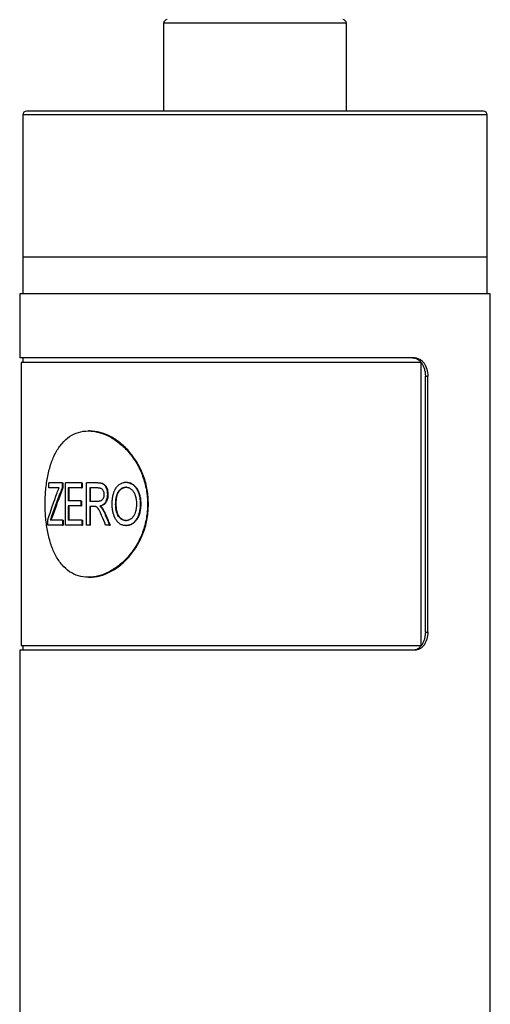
# Model space of a CAD drawing. Header units: inches. Extents: x 3.21 to 12.47, y 1.43 to 9.2.
# Tile 5 of 10: x 7.46 to 7.97, y 4.39 to 5.45. Entities that reach past the tile are written whole.
import ezdxf

# ---------------------------------------------------------------- set-up
doc = ezdxf.new("R2010")
doc.units = ezdxf.units.IN
doc.header["$MEASUREMENT"] = 0

msp = doc.modelspace()

# ---------------------------------------------------------------- linework, layer by layer
at = {"color": 7, "linetype": 'Continuous', "lineweight": 25}
for p, q in [((7.615, 5.4487), (7.615, 5.3542)), ((7.783, 5.4487), (7.615, 5.4487)), ((7.8118, 5.4487), (7.783, 5.4487)), ((7.8118, 5.3542), (7.8118, 5.4487)), ((7.4634, 5.3502), (7.4634, 5.1967)), ((7.8902, 5.3502), (7.4634, 5.3502)), ((7.8874, 5.3542), (7.4673, 5.3542)), ((7.9595, 5.3542), (7.8874, 5.3542)), ((7.9634, 5.3502), (7.8902, 5.3502)), ((7.9634, 5.1967), (7.9634, 5.3502)), ((7.4634, 5.1967), (7.4634, 5.1573)), ((7.8902, 5.1967), (7.4634, 5.1967)), ((7.9634, 5.1967), (7.8902, 5.1967)), ((7.9634, 5.1573), (7.9634, 5.1967)), ((7.4599, 5.1573), (7.4599, 5.0884)), ((7.9669, 5.1573), (7.4599, 5.1573)), ((7.9669, 4.0717), (7.9669, 5.1573)), ((7.8854, 5.0884), (7.4599, 5.0884)), ((7.4614, 5.0835), (7.4614, 4.7784)), ((7.8923, 5.0835), (7.4614, 5.0835)), ((7.4634, 5.0884), (7.4634, 5.0835)), ((7.8923, 4.7784), (7.8923, 5.0835)), ((7.897, 4.7931), (7.897, 5.0687)), ((7.897, 5.0687), (7.8995, 5.0687)), ((7.8995, 4.7931), (7.8995, 5.0687)), ((7.5352, 5.0097), (7.5339, 5.0097)), ((7.4913, 4.9486), (7.4913, 4.9539)), ((7.5056, 4.9539), (7.4913, 4.9539)), ((7.5056, 4.9539), (7.5056, 4.9486)), ((7.5056, 4.9539), (7.5064, 4.9539)), ((7.5064, 4.9539), (7.5064, 4.9486)), ((7.5091, 4.9084), (7.5091, 4.9539)), ((7.5266, 4.9539), (7.5091, 4.9539)), ((7.5266, 4.9539), (7.5266, 4.9486)), ((7.5266, 4.9539), (7.5273, 4.9539)), ((7.5273, 4.9539), (7.5273, 4.9486)), ((7.5319, 4.9084), (7.5319, 4.9539)), ((7.5441, 4.9539), (7.5319, 4.9539)), ((7.5441, 4.9539), (7.5447, 4.9539)), ((7.5743, 4.9545), (7.5749, 4.9545)), ((7.5024, 4.9486), (7.4913, 4.9486)), ((7.5056, 4.9486), (7.5064, 4.9486)), ((7.5266, 4.9486), (7.512, 4.9486)), ((7.512, 4.9486), (7.512, 4.9344)), ((7.5128, 4.9486), (7.5128, 4.9344)), ((7.5266, 4.9486), (7.5273, 4.9486)), ((7.5443, 4.9486), (7.5353, 4.9486)), ((7.5353, 4.9486), (7.5353, 4.9338)), ((7.5359, 4.9486), (7.5359, 4.9338)), ((7.5544, 4.9413), (7.555, 4.9413)), ((7.5749, 4.9492), (7.5744, 4.9492)), ((7.5258, 4.9344), (7.512, 4.9344)), ((7.5258, 4.9344), (7.5258, 4.9291)), ((7.5258, 4.9344), (7.5265, 4.9344)), ((7.5265, 4.9344), (7.5265, 4.9291)), ((7.5434, 4.9338), (7.5353, 4.9338)), ((7.5639, 4.9305), (7.5633, 4.9305)), ((7.5898, 4.9311), (7.5903, 4.9311)), ((7.5258, 4.9291), (7.512, 4.9291)), ((7.512, 4.9291), (7.512, 4.9137)), ((7.5128, 4.9291), (7.5128, 4.9137)), ((7.5258, 4.9291), (7.5265, 4.9291)), ((7.5396, 4.9285), (7.5353, 4.9285)), ((7.5353, 4.9285), (7.5353, 4.9084)), ((7.5359, 4.9285), (7.5359, 4.9084)), ((7.5462, 4.9288), (7.5468, 4.9288)), ((7.5484, 4.9266), (7.5491, 4.9266)), ((7.5515, 4.9208), (7.5521, 4.9208)), ((7.4902, 4.9084), (7.4902, 4.9139)), ((7.506, 4.9137), (7.4928, 4.9137)), ((7.494, 4.9169), (7.4949, 4.9169)), ((7.506, 4.9137), (7.506, 4.9084)), ((7.506, 4.9137), (7.5068, 4.9137)), ((7.5068, 4.9137), (7.5068, 4.9084)), ((7.527, 4.9137), (7.512, 4.9137)), ((7.527, 4.9137), (7.527, 4.9084)), ((7.527, 4.9137), (7.5277, 4.9137)), ((7.5277, 4.9137), (7.5277, 4.9084)), ((7.5748, 4.9131), (7.5743, 4.9131)), ((7.5858, 4.9147), (7.5863, 4.9147)), ((7.506, 4.9084), (7.4902, 4.9084)), ((7.506, 4.9084), (7.5068, 4.9084)), ((7.527, 4.9084), (7.5091, 4.9084)), ((7.527, 4.9084), (7.5277, 4.9084)), ((7.5353, 4.9084), (7.5319, 4.9084)), ((7.5353, 4.9084), (7.5359, 4.9084)), ((7.5567, 4.9084), (7.5525, 4.9084)), ((7.5567, 4.9084), (7.5573, 4.9084)), ((7.5743, 4.9078), (7.5749, 4.9078)), ((7.5339, 4.8522), (7.5352, 4.8522)), ((7.897, 4.7931), (7.8995, 4.7931)), ((7.4599, 4.7735), (7.4599, 4.0717)), ((7.8854, 4.7735), (7.4599, 4.7735)), ((7.8923, 4.7784), (7.4614, 4.7784)), ((7.4634, 4.7784), (7.4634, 4.7735))]:
    msp.add_line(p, q, dxfattribs=at)
for centre, start, end in [((7.6189, 5.4487), 90, 180), ((7.8079, 5.4487), 0, 90), ((7.4673, 5.3502), 90, 180), ((7.9595, 5.3502), 0, 90)]:
    msp.add_arc(centre, 0.00394, start, end, dxfattribs=at)
for points, knots in [([(7.8831, 5.0884), (7.8835, 5.0884), (7.8845, 5.0884), (7.8863, 5.088), (7.8883, 5.0872), (7.8907, 5.0854), (7.8929, 5.0831), (7.8948, 5.0798), (7.896, 5.0763), (7.8968, 5.0726), (7.8969, 5.07), (7.897, 5.0687)], [0, 0, 0, 0, 0.06235, 0.12498, 0.250152, 0.335087, 0.499761, 0.62462, 0.749438, 0.87426, 1, 1, 1, 1]), ([(7.8854, 5.0884), (7.8874, 5.0884), (7.8892, 5.0879), (7.8918, 5.0864), (7.8927, 5.0858), (7.8942, 5.0844), (7.8949, 5.0836), (7.8968, 5.0808), (7.8978, 5.0787), (7.8992, 5.0739), (7.8995, 5.0714), (7.8995, 5.0687)], [0, 0, 0, 0, 0.25, 0.25, 0.375, 0.375, 0.5, 0.5, 0.75, 0.75, 1, 1, 1, 1]), ([(7.5977, 4.9309), (7.5977, 4.9361), (7.5968, 4.9464), (7.5928, 4.9613), (7.5863, 4.975), (7.5778, 4.987), (7.5677, 4.9968), (7.5566, 5.0042), (7.5451, 5.0087), (7.5337, 5.0102), (7.5231, 5.0087), (7.5135, 5.0042), (7.5053, 4.9968), (7.4986, 4.987), (7.4935, 4.975), (7.4899, 4.9613), (7.4878, 4.9464), (7.4871, 4.9309), (7.4878, 4.9155), (7.4899, 4.9006), (7.4935, 4.8869), (7.4986, 4.8749), (7.5053, 4.865), (7.5135, 4.8577), (7.5231, 4.8532), (7.5337, 4.8517), (7.5451, 4.8532), (7.5566, 4.8577), (7.5677, 4.8651), (7.5778, 4.8749), (7.5863, 4.8869), (7.5928, 4.9006), (7.5968, 4.9155), (7.5977, 4.9258), (7.5977, 4.9309)], [0, 0, 0, 0, 0.031123, 0.062281, 0.093458, 0.124685, 0.155959, 0.187278, 0.218631, 0.250001, 0.281373, 0.312726, 0.344044, 0.375318, 0.406544, 0.437726, 0.468874, 0.500004, 0.531133, 0.562281, 0.593463, 0.624689, 0.655963, 0.687281, 0.718634, 0.750006, 0.781377, 0.812729, 0.844047, 0.875322, 0.906549, 0.937726, 0.968887, 1, 1, 1, 1]), ([(7.5986, 4.9309), (7.5984, 4.9361), (7.5979, 4.9464), (7.5937, 4.9613), (7.5873, 4.975), (7.5789, 4.987), (7.5689, 4.9968), (7.5578, 5.0041), (7.5464, 5.0088), (7.539, 5.0094), (7.5352, 5.0097)], [0, 0, 0, 0, 0.124973, 0.250015, 0.374998, 0.500004, 0.625009, 0.750019, 0.875028, 1, 1, 1, 1]), ([(7.5441, 4.9539), (7.5449, 4.9539), (7.5456, 4.9538), (7.5466, 4.9537), (7.5469, 4.9537), (7.5474, 4.9536), (7.5475, 4.9536), (7.5477, 4.9535), (7.5478, 4.9535), (7.5479, 4.9535), (7.5479, 4.9535), (7.548, 4.9534), (7.548, 4.9534), (7.5484, 4.9533), (7.5488, 4.9532), (7.5493, 4.953), (7.5494, 4.9529), (7.5496, 4.9528), (7.5497, 4.9528), (7.5498, 4.9527), (7.5499, 4.9526), (7.5503, 4.9524), (7.5505, 4.9522), (7.551, 4.9518), (7.5511, 4.9516), (7.5513, 4.9513), (7.5515, 4.9512), (7.5518, 4.9507), (7.552, 4.9504), (7.5523, 4.9499), (7.5524, 4.9497), (7.5526, 4.9493), (7.5528, 4.9491), (7.5532, 4.9482), (7.5535, 4.9474), (7.5538, 4.9461), (7.5539, 4.9457), (7.5541, 4.9451), (7.5541, 4.9449), (7.5541, 4.9445), (7.5542, 4.9444), (7.5542, 4.9443), (7.5542, 4.9442), (7.5542, 4.9441), (7.5542, 4.944), (7.5543, 4.9434), (7.5543, 4.9425), (7.5544, 4.9413)], [0, 0, 0, 0, 0.125, 0.125, 0.1875, 0.1875, 0.21875, 0.21875, 0.234375, 0.234375, 0.242188, 0.242188, 0.25, 0.25, 0.3125, 0.3125, 0.34375, 0.34375, 0.359375, 0.359375, 0.375, 0.375, 0.4375, 0.4375, 0.46875, 0.46875, 0.5, 0.5, 0.5625, 0.5625, 0.59375, 0.59375, 0.625, 0.625, 0.75, 0.75, 0.8125, 0.8125, 0.84375, 0.84375, 0.859375, 0.859375, 0.867188, 0.867188, 0.875, 0.875, 1, 1, 1, 1]), ([(7.5447, 4.9539), (7.5455, 4.9539), (7.5468, 4.9538), (7.5488, 4.9535), (7.5506, 4.9527), (7.5523, 4.9511), (7.5535, 4.949), (7.5544, 4.9466), (7.5549, 4.944), (7.555, 4.9422), (7.555, 4.9413)], [0, 0, 0, 0, 0.139142, 0.250315, 0.375161, 0.49989, 0.624824, 0.749824, 0.874864, 1, 1, 1, 1]), ([(7.5595, 4.9305), (7.5595, 4.9314), (7.5596, 4.9322), (7.5596, 4.9333), (7.5596, 4.9336), (7.5596, 4.9341), (7.5596, 4.9342), (7.5596, 4.9344), (7.5597, 4.9345), (7.5597, 4.9346), (7.5597, 4.9346), (7.5597, 4.9347), (7.5597, 4.9347), (7.5597, 4.9355), (7.5598, 4.9362), (7.5599, 4.9372), (7.56, 4.9375), (7.56, 4.9381), (7.5601, 4.9382), (7.5601, 4.9386), (7.5601, 4.9387), (7.5604, 4.9404), (7.5608, 4.9418), (7.5614, 4.9437), (7.5616, 4.9443), (7.562, 4.9452), (7.5622, 4.9455), (7.5624, 4.946), (7.5624, 4.9461), (7.5626, 4.9464), (7.5626, 4.9465), (7.5634, 4.9478), (7.5641, 4.9489), (7.5653, 4.9504), (7.5658, 4.9508), (7.5667, 4.9517), (7.5672, 4.9521), (7.5686, 4.9531), (7.5697, 4.9536), (7.5714, 4.9541), (7.572, 4.9543), (7.5727, 4.9544), (7.5727, 4.9544), (7.5729, 4.9544), (7.5729, 4.9544), (7.5731, 4.9544), (7.5732, 4.9544), (7.5736, 4.9545), (7.5739, 4.9545), (7.5743, 4.9545)], [0, 0, 0, 0, 0.0625, 0.0625, 0.09375, 0.09375, 0.109375, 0.109375, 0.117188, 0.117188, 0.121094, 0.121094, 0.125, 0.125, 0.1875, 0.1875, 0.21875, 0.21875, 0.234375, 0.234375, 0.25, 0.25, 0.375, 0.375, 0.4375, 0.4375, 0.46875, 0.46875, 0.484375, 0.484375, 0.5, 0.5, 0.625, 0.625, 0.6875, 0.6875, 0.75, 0.75, 0.875, 0.875, 0.9375, 0.9375, 0.945312, 0.945312, 0.953125, 0.953125, 0.96875, 0.96875, 1, 1, 1, 1]), ([(7.5743, 4.9545), (7.5747, 4.9545), (7.575, 4.9545), (7.5755, 4.9544), (7.5756, 4.9544), (7.5758, 4.9544), (7.5758, 4.9544), (7.5759, 4.9544), (7.576, 4.9544), (7.576, 4.9544), (7.576, 4.9544), (7.5764, 4.9543), (7.5767, 4.9543), (7.5771, 4.9542), (7.5773, 4.9541), (7.5775, 4.9541), (7.5777, 4.954), (7.5789, 4.9536), (7.58, 4.9531), (7.5821, 4.9518), (7.583, 4.951), (7.5843, 4.9496), (7.5847, 4.9491), (7.5853, 4.9483), (7.5855, 4.948), (7.5858, 4.9476), (7.5859, 4.9474), (7.586, 4.9471), (7.5861, 4.947), (7.5868, 4.9457), (7.5874, 4.9445), (7.5881, 4.9426), (7.5883, 4.942), (7.5886, 4.941), (7.5887, 4.9407), (7.5888, 4.9401), (7.5889, 4.94), (7.5889, 4.9396), (7.589, 4.9394), (7.5892, 4.9387), (7.5893, 4.938), (7.5894, 4.937), (7.5895, 4.9366), (7.5895, 4.9361), (7.5896, 4.9359), (7.5896, 4.9356), (7.5896, 4.9354), (7.5897, 4.9349), (7.5897, 4.9345), (7.5897, 4.934), (7.5897, 4.9338), (7.5898, 4.9336), (7.5898, 4.9335), (7.5898, 4.9334), (7.5898, 4.9333), (7.5898, 4.9332), (7.5898, 4.9332), (7.5898, 4.9327), (7.5898, 4.932), (7.5898, 4.9311)], [0, 0, 0, 0, 0.03125, 0.03125, 0.046875, 0.046875, 0.054688, 0.054688, 0.058594, 0.058594, 0.0625, 0.0625, 0.09375, 0.09375, 0.109375, 0.109375, 0.125, 0.125, 0.25, 0.25, 0.375, 0.375, 0.4375, 0.4375, 0.46875, 0.46875, 0.484375, 0.484375, 0.5, 0.5, 0.625, 0.625, 0.6875, 0.6875, 0.71875, 0.71875, 0.734375, 0.734375, 0.75, 0.75, 0.8125, 0.8125, 0.84375, 0.84375, 0.859375, 0.859375, 0.875, 0.875, 0.90625, 0.90625, 0.921875, 0.921875, 0.929688, 0.929688, 0.933594, 0.933594, 0.9375, 0.9375, 1, 1, 1, 1]), ([(7.5749, 4.9545), (7.5755, 4.9545), (7.5766, 4.9544), (7.5789, 4.9539), (7.5816, 4.9526), (7.5845, 4.9501), (7.5868, 4.9469), (7.5885, 4.9433), (7.5896, 4.9393), (7.5901, 4.9359), (7.5903, 4.9332), (7.5903, 4.9318), (7.5903, 4.9311)], [0, 0, 0, 0, 0.0625604, 0.1251065, 0.2499247, 0.3735162, 0.4996756, 0.6223913, 0.7497371, 0.874829, 0.9374107, 1, 1, 1, 1]), ([(7.5002, 4.9431), (7.5006, 4.9441), (7.5009, 4.945), (7.5015, 4.9464), (7.5016, 4.9467), (7.502, 4.9476), (7.5022, 4.9481), (7.5024, 4.9486)], [0, 0, 0, 0, 0.5, 0.5, 0.75, 0.75, 1, 1, 1, 1]), ([(7.5507, 4.9413), (7.5507, 4.9409), (7.5507, 4.9406), (7.5506, 4.9402), (7.5506, 4.9401), (7.5506, 4.9399), (7.5506, 4.9399), (7.5506, 4.9397), (7.5506, 4.9397), (7.5505, 4.939), (7.5503, 4.9385), (7.55, 4.9374), (7.5497, 4.9369), (7.5491, 4.936), (7.5488, 4.9356), (7.5484, 4.9352), (7.5483, 4.9351), (7.5481, 4.935), (7.548, 4.9349), (7.5477, 4.9347), (7.5476, 4.9346), (7.5469, 4.9343), (7.5465, 4.9342), (7.5459, 4.934), (7.5459, 4.934), (7.5458, 4.934), (7.5458, 4.934), (7.5456, 4.934), (7.5455, 4.9339), (7.5452, 4.9339), (7.5449, 4.9339), (7.5447, 4.9338), (7.5447, 4.9338), (7.5446, 4.9338), (7.5446, 4.9338), (7.5445, 4.9338), (7.5445, 4.9338), (7.5444, 4.9338), (7.5443, 4.9338), (7.5439, 4.9338), (7.5437, 4.9338), (7.5434, 4.9338)], [0, 0, 0, 0, 0.0625, 0.0625, 0.09375, 0.09375, 0.109375, 0.109375, 0.125, 0.125, 0.25, 0.25, 0.375, 0.375, 0.5, 0.5, 0.53125, 0.53125, 0.5625, 0.5625, 0.625, 0.625, 0.75, 0.75, 0.765625, 0.765625, 0.78125, 0.78125, 0.8125, 0.8125, 0.875, 0.875, 0.882812, 0.882812, 0.890625, 0.890625, 0.90625, 0.90625, 0.9375, 0.9375, 1, 1, 1, 1]), ([(7.5443, 4.9486), (7.5448, 4.9486), (7.5452, 4.9485), (7.5455, 4.9485), (7.5456, 4.9485), (7.5457, 4.9485), (7.5457, 4.9485), (7.5459, 4.9484), (7.546, 4.9484), (7.5463, 4.9483), (7.5465, 4.9483), (7.5471, 4.9481), (7.5475, 4.9479), (7.5482, 4.9475), (7.5485, 4.9472), (7.549, 4.9467), (7.5491, 4.9466), (7.5494, 4.9462), (7.5495, 4.946), (7.5499, 4.9454), (7.5501, 4.9449), (7.5503, 4.9442), (7.5504, 4.9439), (7.5505, 4.9434), (7.5506, 4.9432), (7.5506, 4.9428), (7.5506, 4.9428), (7.5506, 4.9427), (7.5506, 4.9426), (7.5506, 4.9425), (7.5506, 4.9424), (7.5507, 4.942), (7.5507, 4.9417), (7.5507, 4.9413)], [0, 0, 0, 0, 0.125, 0.125, 0.140625, 0.140625, 0.15625, 0.15625, 0.1875, 0.1875, 0.25, 0.25, 0.375, 0.375, 0.5, 0.5, 0.5625, 0.5625, 0.625, 0.625, 0.75, 0.75, 0.8125, 0.8125, 0.875, 0.875, 0.890625, 0.890625, 0.90625, 0.90625, 0.9375, 0.9375, 1, 1, 1, 1]), ([(7.5544, 4.9413), (7.5544, 4.9409), (7.5543, 4.9404), (7.5543, 4.9399), (7.5543, 4.9397), (7.5543, 4.9395), (7.5543, 4.9394), (7.5543, 4.9393), (7.5543, 4.9392), (7.5543, 4.9392), (7.5543, 4.9391), (7.5542, 4.9387), (7.5542, 4.9383), (7.5541, 4.9378), (7.554, 4.9376), (7.554, 4.9372), (7.5539, 4.9371), (7.5537, 4.9361), (7.5535, 4.9354), (7.5529, 4.9341), (7.5526, 4.9334), (7.5519, 4.9323), (7.5514, 4.9318), (7.5508, 4.9311), (7.5505, 4.9309), (7.5501, 4.9306), (7.55, 4.9305), (7.5497, 4.9303), (7.5496, 4.9302), (7.5492, 4.93), (7.549, 4.9298), (7.5484, 4.9295), (7.5481, 4.9294), (7.5477, 4.9292), (7.5476, 4.9292), (7.5473, 4.9291), (7.5473, 4.9291), (7.5472, 4.929), (7.5471, 4.929), (7.5468, 4.9289), (7.5465, 4.9289), (7.5462, 4.9288)], [0, 0, 0, 0, 0.0625, 0.0625, 0.09375, 0.09375, 0.109375, 0.109375, 0.117188, 0.117188, 0.125, 0.125, 0.1875, 0.1875, 0.21875, 0.21875, 0.25, 0.25, 0.375, 0.375, 0.5, 0.5, 0.625, 0.625, 0.6875, 0.6875, 0.71875, 0.71875, 0.75, 0.75, 0.8125, 0.8125, 0.875, 0.875, 0.90625, 0.90625, 0.921875, 0.921875, 0.9375, 0.9375, 1, 1, 1, 1]), ([(7.555, 4.9413), (7.555, 4.9406), (7.5549, 4.9391), (7.5546, 4.9368), (7.5539, 4.9347), (7.5526, 4.9322), (7.5507, 4.9303), (7.5488, 4.9294), (7.5477, 4.929), (7.5471, 4.9288), (7.5468, 4.9288)], [0, 0, 0, 0, 0.1252696, 0.250427, 0.3764797, 0.5006237, 0.7495148, 0.8758943, 0.9338822, 1, 1, 1, 1]), ([(7.5633, 4.9305), (7.5633, 4.9318), (7.5634, 4.9329), (7.5634, 4.9337), (7.5634, 4.9338), (7.5634, 4.9338), (7.5634, 4.9339), (7.5634, 4.934), (7.5635, 4.9341), (7.5635, 4.9343), (7.5635, 4.9344), (7.5635, 4.9349), (7.5635, 4.9351), (7.5636, 4.9359), (7.5637, 4.9364), (7.5638, 4.937), (7.5638, 4.9371), (7.5638, 4.9372), (7.5638, 4.9373), (7.5638, 4.9375), (7.5639, 4.9376), (7.5639, 4.9381), (7.564, 4.9383), (7.5642, 4.9392), (7.5643, 4.9397), (7.5647, 4.9412), (7.5651, 4.9421), (7.5657, 4.9434), (7.5659, 4.9439), (7.5665, 4.9447), (7.5668, 4.9451), (7.5678, 4.9464), (7.5685, 4.947), (7.5694, 4.9477), (7.5696, 4.9478), (7.57, 4.9481), (7.5702, 4.9482), (7.5708, 4.9485), (7.5712, 4.9486), (7.5721, 4.9489), (7.5726, 4.949), (7.5731, 4.9491), (7.5731, 4.9491), (7.5732, 4.9491), (7.5732, 4.9491), (7.5734, 4.9491), (7.5735, 4.9491), (7.5738, 4.9491), (7.5741, 4.9491), (7.5744, 4.9492)], [0, 0, 0, 0, 0.125, 0.125, 0.128906, 0.128906, 0.132812, 0.132812, 0.140625, 0.140625, 0.15625, 0.15625, 0.1875, 0.1875, 0.25, 0.25, 0.257812, 0.257812, 0.265625, 0.265625, 0.28125, 0.28125, 0.3125, 0.3125, 0.375, 0.375, 0.5, 0.5, 0.5625, 0.5625, 0.625, 0.625, 0.75, 0.75, 0.78125, 0.78125, 0.8125, 0.8125, 0.875, 0.875, 0.9375, 0.9375, 0.945312, 0.945312, 0.953125, 0.953125, 0.96875, 0.96875, 1, 1, 1, 1]), ([(7.5639, 4.9305), (7.5639, 4.9315), (7.564, 4.9337), (7.5644, 4.938), (7.5654, 4.9422), (7.5676, 4.9456), (7.5697, 4.9477), (7.5718, 4.9487), (7.5736, 4.9491), (7.5745, 4.9491), (7.5749, 4.9492)], [0, 0, 0, 0, 0.1252745, 0.2505395, 0.4999021, 0.6248954, 0.7498423, 0.8747612, 0.9373643, 1, 1, 1, 1]), ([(7.5744, 4.9492), (7.575, 4.9491), (7.5756, 4.9491), (7.5759, 4.949), (7.5759, 4.949), (7.576, 4.949), (7.576, 4.949), (7.5761, 4.949), (7.5762, 4.949), (7.5764, 4.9489), (7.5765, 4.9489), (7.5769, 4.9488), (7.5771, 4.9487), (7.5776, 4.9485), (7.5778, 4.9484), (7.5783, 4.9482), (7.5785, 4.9481), (7.5792, 4.9477), (7.5797, 4.9474), (7.5803, 4.9468), (7.5805, 4.9467), (7.5809, 4.9463), (7.5811, 4.9461), (7.5817, 4.9455), (7.582, 4.9451), (7.5825, 4.9444), (7.5827, 4.9441), (7.583, 4.9436), (7.5831, 4.9434), (7.5833, 4.9431), (7.5833, 4.943), (7.5834, 4.9429), (7.5834, 4.9429), (7.5835, 4.9427), (7.5835, 4.9426), (7.5837, 4.9422), (7.5838, 4.9419), (7.584, 4.9415)], [0, 0, 0, 0, 0.125, 0.125, 0.132812, 0.132812, 0.140625, 0.140625, 0.15625, 0.15625, 0.1875, 0.1875, 0.25, 0.25, 0.3125, 0.3125, 0.375, 0.375, 0.5, 0.5, 0.5625, 0.5625, 0.625, 0.625, 0.75, 0.75, 0.8125, 0.8125, 0.875, 0.875, 0.890625, 0.890625, 0.90625, 0.90625, 0.9375, 0.9375, 1, 1, 1, 1]), ([(7.584, 4.9415), (7.5843, 4.9405), (7.5846, 4.9397), (7.5848, 4.939), (7.5848, 4.9389), (7.5848, 4.9388), (7.5848, 4.9388), (7.5849, 4.9386), (7.5849, 4.9385), (7.585, 4.9382), (7.585, 4.9379), (7.5852, 4.9373), (7.5852, 4.9369), (7.5854, 4.9357), (7.5855, 4.9348), (7.5856, 4.9338), (7.5856, 4.9338), (7.5856, 4.9337), (7.5856, 4.9336), (7.5856, 4.9335), (7.5856, 4.9334), (7.5856, 4.9331), (7.5857, 4.9329), (7.5857, 4.9323), (7.5857, 4.9318), (7.5857, 4.9312)], [0, 0, 0, 0, 0.25, 0.25, 0.265625, 0.265625, 0.28125, 0.28125, 0.3125, 0.3125, 0.375, 0.375, 0.5, 0.5, 0.75, 0.75, 0.765625, 0.765625, 0.78125, 0.78125, 0.8125, 0.8125, 0.875, 0.875, 1, 1, 1, 1]), ([(7.5352, 4.8522), (7.539, 4.8525), (7.5464, 4.8531), (7.5578, 4.8578), (7.5689, 4.865), (7.5789, 4.8749), (7.5873, 4.8869), (7.5937, 4.9006), (7.5979, 4.9155), (7.5984, 4.9258), (7.5986, 4.9309)], [0, 0, 0, 0, 0.12498, 0.249992, 0.375003, 0.500012, 0.625022, 0.750006, 0.875062, 1, 1, 1, 1]), ([(7.5632, 4.9149), (7.563, 4.9153), (7.5628, 4.9156), (7.5626, 4.9161), (7.5625, 4.9162), (7.5625, 4.9164), (7.5624, 4.9165), (7.5624, 4.9165), (7.5624, 4.9166), (7.5623, 4.9166), (7.5623, 4.9166), (7.5622, 4.9169), (7.5621, 4.9172), (7.5619, 4.9177), (7.5618, 4.9178), (7.5617, 4.9182), (7.5616, 4.9183), (7.5613, 4.9191), (7.5611, 4.9197), (7.5608, 4.9207), (7.5607, 4.921), (7.5605, 4.9217), (7.5605, 4.922), (7.5601, 4.9237), (7.5599, 4.925), (7.5597, 4.9268), (7.5597, 4.9271), (7.5596, 4.9276), (7.5596, 4.9278), (7.5596, 4.928), (7.5596, 4.9281), (7.5596, 4.9283), (7.5596, 4.9283), (7.5596, 4.9284), (7.5596, 4.9284), (7.5596, 4.9289), (7.5595, 4.9296), (7.5595, 4.9305)], [0, 0, 0, 0, 0.0625, 0.0625, 0.09375, 0.09375, 0.109375, 0.109375, 0.117188, 0.117188, 0.125, 0.125, 0.1875, 0.1875, 0.21875, 0.21875, 0.25, 0.25, 0.375, 0.375, 0.4375, 0.4375, 0.5, 0.5, 0.75, 0.75, 0.8125, 0.8125, 0.84375, 0.84375, 0.859375, 0.859375, 0.867188, 0.867188, 0.875, 0.875, 1, 1, 1, 1]), ([(7.5743, 4.9131), (7.574, 4.9131), (7.5738, 4.9131), (7.5735, 4.9132), (7.5734, 4.9132), (7.5732, 4.9132), (7.5732, 4.9132), (7.5731, 4.9132), (7.5731, 4.9132), (7.5726, 4.9133), (7.5722, 4.9134), (7.5709, 4.9137), (7.5701, 4.9141), (7.5687, 4.9151), (7.568, 4.9158), (7.5668, 4.9172), (7.5662, 4.918), (7.5653, 4.9196), (7.5649, 4.9205), (7.5646, 4.9216), (7.5645, 4.9217), (7.5644, 4.9219), (7.5644, 4.922), (7.5643, 4.9224), (7.5642, 4.9226), (7.5641, 4.9233), (7.5639, 4.9239), (7.5638, 4.9245), (7.5638, 4.9246), (7.5638, 4.9249), (7.5637, 4.925), (7.5637, 4.9254), (7.5636, 4.9256), (7.5635, 4.9264), (7.5635, 4.9269), (7.5634, 4.9275), (7.5634, 4.9275), (7.5634, 4.9276), (7.5634, 4.9276), (7.5634, 4.9278), (7.5634, 4.9279), (7.5634, 4.9282), (7.5634, 4.9285), (7.5634, 4.9292), (7.5633, 4.9298), (7.5633, 4.9305)], [0, 0, 0, 0, 0.03125, 0.03125, 0.046875, 0.046875, 0.054688, 0.054688, 0.0625, 0.0625, 0.125, 0.125, 0.25, 0.25, 0.375, 0.375, 0.5, 0.5, 0.625, 0.625, 0.640625, 0.640625, 0.65625, 0.65625, 0.6875, 0.6875, 0.75, 0.75, 0.765625, 0.765625, 0.78125, 0.78125, 0.8125, 0.8125, 0.875, 0.875, 0.882812, 0.882812, 0.890625, 0.890625, 0.90625, 0.90625, 0.9375, 0.9375, 1, 1, 1, 1]), ([(7.5748, 4.9131), (7.5744, 4.9131), (7.5735, 4.9132), (7.5719, 4.9135), (7.5699, 4.9145), (7.5679, 4.9164), (7.5663, 4.9187), (7.5651, 4.9214), (7.5644, 4.9244), (7.564, 4.9274), (7.5639, 4.9294), (7.5639, 4.9305)], [0, 0, 0, 0, 0.062266, 0.125734, 0.249632, 0.375157, 0.499745, 0.624714, 0.749763, 0.874853, 1, 1, 1, 1]), ([(7.5857, 4.9312), (7.5857, 4.9299), (7.5856, 4.9288), (7.5856, 4.9281), (7.5856, 4.928), (7.5856, 4.9279), (7.5856, 4.9279), (7.5856, 4.9278), (7.5855, 4.9277), (7.5855, 4.9275), (7.5855, 4.9274), (7.5855, 4.927), (7.5854, 4.9267), (7.5853, 4.9259), (7.5853, 4.9254), (7.5852, 4.9249), (7.5852, 4.9248), (7.5851, 4.9247), (7.5851, 4.9246), (7.5851, 4.9244), (7.5851, 4.9242), (7.585, 4.9238), (7.5849, 4.9236), (7.5847, 4.9228), (7.5846, 4.9222), (7.5841, 4.9208), (7.5837, 4.9199), (7.5832, 4.919), (7.5831, 4.9189), (7.583, 4.9186), (7.5829, 4.9185), (7.5827, 4.9182), (7.5826, 4.918), (7.5821, 4.9174), (7.5818, 4.917), (7.5812, 4.9162), (7.5809, 4.9159), (7.5802, 4.9153), (7.5798, 4.915), (7.5786, 4.9142), (7.5778, 4.9138), (7.5767, 4.9134), (7.5765, 4.9134), (7.5762, 4.9133), (7.5761, 4.9133), (7.5759, 4.9132), (7.5758, 4.9132), (7.5757, 4.9132), (7.5757, 4.9132), (7.5753, 4.9132), (7.5749, 4.9131), (7.5743, 4.9131)], [0, 0, 0, 0, 0.125, 0.125, 0.128906, 0.128906, 0.132812, 0.132812, 0.140625, 0.140625, 0.15625, 0.15625, 0.1875, 0.1875, 0.25, 0.25, 0.257812, 0.257812, 0.265625, 0.265625, 0.28125, 0.28125, 0.3125, 0.3125, 0.375, 0.375, 0.5, 0.5, 0.515625, 0.515625, 0.53125, 0.53125, 0.5625, 0.5625, 0.625, 0.625, 0.6875, 0.6875, 0.75, 0.75, 0.875, 0.875, 0.90625, 0.90625, 0.921875, 0.921875, 0.929688, 0.929688, 0.9375, 0.9375, 1, 1, 1, 1]), ([(7.5898, 4.9311), (7.5898, 4.9306), (7.5898, 4.9302), (7.5898, 4.9297), (7.5898, 4.9295), (7.5898, 4.9293), (7.5898, 4.9292), (7.5898, 4.9291), (7.5898, 4.9291), (7.5898, 4.929), (7.5898, 4.929), (7.5898, 4.9286), (7.5897, 4.9282), (7.5897, 4.9275), (7.5897, 4.9271), (7.5895, 4.9253), (7.5892, 4.9239), (7.5888, 4.9218), (7.5886, 4.9212), (7.5883, 4.9201), (7.5882, 4.9198), (7.5879, 4.9191), (7.5878, 4.9188), (7.5875, 4.9181), (7.5874, 4.9178), (7.5872, 4.9173), (7.5871, 4.9171), (7.587, 4.9169), (7.587, 4.9168), (7.5869, 4.9167), (7.5869, 4.9167), (7.5868, 4.9166), (7.5868, 4.9166), (7.5866, 4.9161), (7.5862, 4.9155), (7.5858, 4.9147)], [0, 0, 0, 0, 0.0625, 0.0625, 0.09375, 0.09375, 0.109375, 0.109375, 0.117188, 0.117188, 0.125, 0.125, 0.1875, 0.1875, 0.25, 0.25, 0.5, 0.5, 0.625, 0.625, 0.6875, 0.6875, 0.75, 0.75, 0.8125, 0.8125, 0.84375, 0.84375, 0.859375, 0.859375, 0.867188, 0.867188, 0.875, 0.875, 1, 1, 1, 1]), ([(7.5903, 4.9311), (7.5903, 4.9304), (7.5903, 4.9289), (7.5901, 4.9261), (7.5895, 4.9225), (7.5885, 4.9191), (7.5873, 4.9165), (7.5866, 4.9153), (7.5863, 4.9147)], [0, 0, 0, 0, 0.125074, 0.250129, 0.500105, 0.749932, 0.874951, 1, 1, 1, 1]), ([(7.5484, 4.9181), (7.5477, 4.9199), (7.547, 4.9214), (7.5462, 4.9232), (7.546, 4.9237), (7.5456, 4.9244), (7.5455, 4.9246), (7.5454, 4.9249), (7.5453, 4.925), (7.5452, 4.9251), (7.5452, 4.9251), (7.5452, 4.9252), (7.5452, 4.9252), (7.5451, 4.9252), (7.5451, 4.9252), (7.5451, 4.9252), (7.5451, 4.9252), (7.5447, 4.9259), (7.5443, 4.9264), (7.5437, 4.9271), (7.5435, 4.9273), (7.5431, 4.9276), (7.5429, 4.9277), (7.5425, 4.928), (7.5423, 4.9281), (7.5419, 4.9282), (7.5417, 4.9282), (7.5415, 4.9283), (7.5415, 4.9283), (7.5414, 4.9283), (7.5413, 4.9283), (7.5413, 4.9284), (7.5412, 4.9284), (7.5408, 4.9284), (7.5403, 4.9285), (7.5396, 4.9285)], [0, 0, 0, 0, 0.25, 0.25, 0.375, 0.375, 0.4375, 0.4375, 0.46875, 0.46875, 0.484375, 0.484375, 0.492188, 0.492188, 0.496094, 0.496094, 0.5, 0.5, 0.625, 0.625, 0.6875, 0.6875, 0.75, 0.75, 0.8125, 0.8125, 0.84375, 0.84375, 0.859375, 0.859375, 0.867188, 0.867188, 0.875, 0.875, 1, 1, 1, 1]), ([(7.5462, 4.9288), (7.5464, 4.9286), (7.5467, 4.9284), (7.5469, 4.9282), (7.547, 4.9281), (7.5472, 4.928), (7.5472, 4.928), (7.5473, 4.9279), (7.5473, 4.9279), (7.5473, 4.9279), (7.5473, 4.9279), (7.5475, 4.9277), (7.5476, 4.9276), (7.5477, 4.9275), (7.5477, 4.9275), (7.5478, 4.9274), (7.5479, 4.9273), (7.548, 4.9271), (7.5482, 4.9269), (7.5484, 4.9266)], [0, 0, 0, 0, 0.25, 0.25, 0.375, 0.375, 0.4375, 0.4375, 0.46875, 0.46875, 0.5, 0.5, 0.625, 0.625, 0.6875, 0.6875, 0.75, 0.75, 1, 1, 1, 1]), ([(7.5468, 4.9288), (7.5472, 4.9285), (7.5478, 4.928), (7.5486, 4.9273), (7.5489, 4.9269), (7.5491, 4.9266)], [0, 0, 0, 0, 0.499969, 0.749972, 1, 1, 1, 1]), ([(7.5484, 4.9266), (7.5486, 4.9263), (7.5488, 4.9261), (7.549, 4.9257), (7.5491, 4.9256), (7.5492, 4.9255), (7.5492, 4.9254), (7.5492, 4.9254), (7.5492, 4.9253), (7.5495, 4.9249), (7.5498, 4.9244), (7.5502, 4.9236), (7.5503, 4.9233), (7.5505, 4.9229), (7.5506, 4.9228), (7.5507, 4.9226), (7.5507, 4.9226), (7.5508, 4.9225), (7.5508, 4.9224), (7.551, 4.922), (7.5512, 4.9215), (7.5515, 4.9208)], [0, 0, 0, 0, 0.125, 0.125, 0.1875, 0.1875, 0.21875, 0.21875, 0.25, 0.25, 0.5, 0.5, 0.625, 0.625, 0.6875, 0.6875, 0.71875, 0.71875, 0.75, 0.75, 1, 1, 1, 1]), ([(7.5491, 4.9266), (7.5494, 4.9262), (7.5499, 4.9253), (7.5507, 4.9238), (7.5515, 4.9224), (7.5519, 4.9213), (7.5521, 4.9208)], [0, 0, 0, 0, 0.2500095, 0.5000026, 0.7499911, 1, 1, 1, 1]), ([(7.5743, 4.9078), (7.5739, 4.9078), (7.5736, 4.9078), (7.5732, 4.9078), (7.5731, 4.9079), (7.5729, 4.9079), (7.5729, 4.9079), (7.5728, 4.9079), (7.5728, 4.9079), (7.5727, 4.9079), (7.5727, 4.9079), (7.5721, 4.908), (7.5716, 4.9081), (7.5705, 4.9084), (7.57, 4.9086), (7.5689, 4.909), (7.5684, 4.9093), (7.5675, 4.9099), (7.5671, 4.9103), (7.5662, 4.911), (7.5657, 4.9115), (7.5651, 4.9122), (7.5649, 4.9124), (7.5647, 4.9128), (7.5646, 4.9129), (7.5644, 4.9131), (7.5644, 4.9131), (7.5643, 4.9132), (7.5643, 4.9133), (7.5643, 4.9133), (7.5642, 4.9134), (7.564, 4.9137), (7.5637, 4.9142), (7.5632, 4.9149)], [0, 0, 0, 0, 0.0625, 0.0625, 0.09375, 0.09375, 0.109375, 0.109375, 0.117188, 0.117188, 0.125, 0.125, 0.25, 0.25, 0.375, 0.375, 0.5, 0.5, 0.625, 0.625, 0.75, 0.75, 0.8125, 0.8125, 0.84375, 0.84375, 0.859375, 0.859375, 0.867188, 0.867188, 0.875, 0.875, 1, 1, 1, 1]), ([(7.5858, 4.9147), (7.5855, 4.9144), (7.5853, 4.9141), (7.5851, 4.9137), (7.585, 4.9136), (7.5849, 4.9135), (7.5848, 4.9134), (7.5848, 4.9133), (7.5848, 4.9133), (7.5847, 4.9133), (7.5847, 4.9133), (7.5845, 4.913), (7.5843, 4.9127), (7.5839, 4.9123), (7.5837, 4.9121), (7.5826, 4.9109), (7.5817, 4.9102), (7.5803, 4.9093), (7.5798, 4.909), (7.5787, 4.9086), (7.5782, 4.9084), (7.5773, 4.9081), (7.5771, 4.9081), (7.5767, 4.908), (7.5765, 4.908), (7.5763, 4.9079), (7.5762, 4.9079), (7.5761, 4.9079), (7.5761, 4.9079), (7.576, 4.9079), (7.576, 4.9079), (7.5756, 4.9079), (7.5751, 4.9078), (7.5743, 4.9078)], [0, 0, 0, 0, 0.0625, 0.0625, 0.09375, 0.09375, 0.109375, 0.109375, 0.117188, 0.117188, 0.125, 0.125, 0.1875, 0.1875, 0.25, 0.25, 0.5, 0.5, 0.625, 0.625, 0.75, 0.75, 0.8125, 0.8125, 0.84375, 0.84375, 0.859375, 0.859375, 0.867188, 0.867188, 0.875, 0.875, 1, 1, 1, 1]), ([(7.5863, 4.9147), (7.5859, 4.9142), (7.5852, 4.9132), (7.5836, 4.9113), (7.5813, 4.9094), (7.5787, 4.9083), (7.5765, 4.9079), (7.5754, 4.9078), (7.5749, 4.9078)], [0, 0, 0, 0, 0.125171, 0.250287, 0.500041, 0.749737, 0.874836, 1, 1, 1, 1]), ([(7.897, 4.7931), (7.897, 4.7925), (7.8969, 4.7912), (7.8967, 4.7893), (7.8964, 4.7874), (7.8958, 4.785), (7.8948, 4.7821), (7.8929, 4.7788), (7.8907, 4.7765), (7.8886, 4.7749), (7.8868, 4.7741), (7.885, 4.7736), (7.8837, 4.7735), (7.8831, 4.7735)], [0, 0, 0, 0, 0.062343, 0.124927, 0.187732, 0.250195, 0.374995, 0.499852, 0.664963, 0.748529, 0.831841, 0.915698, 1, 1, 1, 1]), ([(7.8995, 4.7931), (7.8995, 4.7906), (7.8992, 4.788), (7.8982, 4.7844), (7.8977, 4.7833), (7.8967, 4.7811), (7.8962, 4.7801), (7.8949, 4.7783), (7.8942, 4.7775), (7.8926, 4.7761), (7.8918, 4.7755), (7.8892, 4.774), (7.8874, 4.7735), (7.8854, 4.7735)], [0, 0, 0, 0, 0.25, 0.25, 0.375, 0.375, 0.5, 0.5, 0.625, 0.625, 0.75, 0.75, 1, 1, 1, 1])]:
    msp.add_open_spline(points, degree=3, knots=knots, dxfattribs=at)
for points in [[(7.4902, 4.9139), (7.4933, 4.9237), (7.4967, 4.9334), (7.5002, 4.9431)], [(7.5056, 4.9486), (7.5015, 4.938), (7.4976, 4.9275), (7.494, 4.9169)], [(7.5064, 4.9486), (7.5023, 4.938), (7.4985, 4.9275), (7.4949, 4.9169)], [(7.5515, 4.9208), (7.5532, 4.9167), (7.5549, 4.9125), (7.5567, 4.9084)], [(7.5521, 4.9208), (7.5538, 4.9167), (7.5556, 4.9125), (7.5573, 4.9084)], [(7.494, 4.9169), (7.4936, 4.9158), (7.4932, 4.9148), (7.4928, 4.9137)], [(7.4949, 4.9169), (7.4945, 4.9158), (7.4941, 4.9148), (7.4937, 4.9137)], [(7.5525, 4.9084), (7.5511, 4.9116), (7.5498, 4.9149), (7.5484, 4.9181)]]:
    msp.add_open_spline(points, degree=3, dxfattribs=at)

doc.saveas('drawing.dxf')
